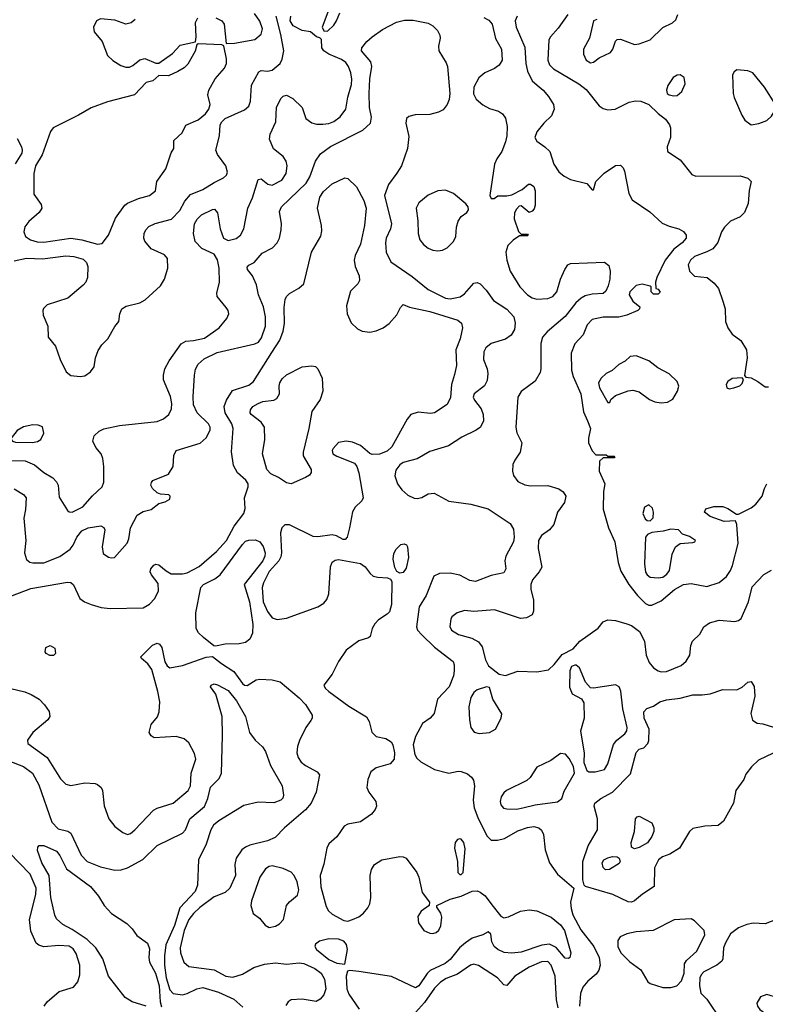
# Model space of a CAD drawing. Extents: x 1173029 to 1307123, y 522559 to 678521.
# Tile 221 of 256: x 1212921 to 1217655, y 601997 to 608253. Entities that reach past the tile are written whole.
import ezdxf

# ---------------------------------------------------------------- set-up
doc = ezdxf.new("R2010")
doc.units = 0

msp = doc.modelspace()

# ---------------------------------------------------------------- linework, layer by layer
at = {"layer": '0CON10XD'}
for points in [[(1212885, 606720), (1212965, 606738.8), (1213065, 606734.2), (1213215, 606752.2), (1213265, 606749.3), (1213325, 606732.1), (1213345, 606710), (1213354.8, 606684.8), (1213351.9, 606615), (1213340.7, 606585), (1213325, 606565.4), (1213227, 606483), (1213095, 606442), (1213071.9, 606418.1), (1213067.5, 606405), (1213070.8, 606375), (1213098.8, 606305), (1213102, 606235), (1213148, 606178), (1213177.9, 606095), (1213215.3, 606015.3), (1213245, 605993.3), (1213305, 605985.6), (1213335, 605990.6), (1213370, 606015), (1213393.2, 606046.8), (1213401.4, 606105), (1213418.7, 606151.3), (1213442.6, 606187.4), (1213480, 606225), (1213525, 606303.3), (1213550, 606335), (1213556.2, 606385), (1213568.8, 606415), (1213597.9, 606432.1), (1213685, 606454.4), (1213717.6, 606472.4), (1213815, 606562.5), (1213841.2, 606605), (1213862.2, 606675), (1213860, 606735), (1213839.7, 606759.7), (1213755, 606797.1), (1213715.7, 606845), (1213708.6, 606865), (1213710.6, 606895), (1213721.1, 606918.9), (1213741.2, 606938.8), (1213781.9, 606958.1), (1213885, 606985.5), (1213938.5, 607041.5), (1213970.6, 607099.4), (1214005, 607141.9), (1214085, 607174.1), (1214155, 607218.8), (1214215, 607248), (1214233.8, 607265), (1214240, 607285), (1214230.6, 607325), (1214177.1, 607397.1), (1214165.5, 607425), (1214189.5, 607515), (1214193.5, 607585), (1214204.4, 607605), (1214225.7, 607625), (1214348.9, 607681.1), (1214376.8, 607703.2), (1214385.7, 607735), (1214393.7, 607836.3), (1214438.8, 607921.2), (1214455, 607930), (1214495.6, 607925.6), (1214525, 607931.8), (1214575, 607975.7), (1214588.5, 608001.5), (1214598.7, 608055), (1214579.9, 608159.9), (1214549.4, 608275)], [(1213171.4, 605218.6), (1213225, 605135.6), (1213236, 605126), (1213255, 605123.8), (1213322.4, 605157.6), (1213382.4, 605227.6), (1213445.6, 605285), (1213455.4, 605315), (1213455.4, 605415), (1213448.5, 605465), (1213437.8, 605495), (1213405, 605534.3), (1213385.4, 605575), (1213395, 605608.6), (1213425, 605638.5), (1213455, 605652.5), (1213555, 605674.5), (1213795, 605700), (1213833.5, 605716.5), (1213868.1, 605745), (1213885, 605780), (1213887.1, 605815), (1213878.8, 605858.8), (1213833.3, 605965), (1213833.3, 605995), (1213843.1, 606035), (1213869.4, 606085), (1213945.4, 606194.6), (1213975, 606210), (1214025.4, 606214.6), (1214095, 606230.4), (1214188.1, 606295), (1214235.8, 606355), (1214248.6, 606385), (1214245.8, 606405), (1214232.9, 606425), (1214174.3, 606495), (1214173.1, 606515), (1214189.6, 606585), (1214186.8, 606675), (1214177.1, 606727.1), (1214155, 606762.5), (1214078.6, 606798.6), (1214034.7, 606844.7), (1214023.8, 606895), (1214031.2, 606955), (1214047.3, 606985), (1214075, 607012.5), (1214145, 607047.1), (1214158.3, 607048.3), (1214178.1, 607025), (1214193.5, 606925), (1214214.3, 606865), (1214245, 606850.4), (1214295, 606862.7), (1214322.9, 606885), (1214344.4, 606925), (1214369.5, 607055), (1214399.1, 607120.9), (1214435, 607238.6), (1214455, 607242.9), (1214497.4, 607207.4), (1214525, 607202.1), (1214585, 607233.3), (1214613.3, 607275), (1214619.5, 607325), (1214613.1, 607355), (1214593.6, 607383.6), (1214531.7, 607431.7), (1214507.3, 607495), (1214511.3, 607525), (1214546.5, 607605), (1214552.1, 607697.9), (1214580.8, 607755), (1214595, 607768), (1214615, 607772.5), (1214655, 607751.9), (1214714.4, 607695), (1214738.6, 607625), (1214776.9, 607596.9), (1214805, 607588.8), (1214845, 607589.2), (1214885, 607594.1), (1214915, 607605.3), (1214955.2, 607634.8), (1214991.1, 607685), (1215005, 607760), (1215028.9, 607841.1), (1215030.9, 607875), (1215024.1, 607915), (1215009.3, 607955), (1214991.3, 607981.3), (1214965, 608000.4), (1214885, 608034.6), (1214852.9, 608055), (1214839.2, 608075), (1214837.5, 608127.5), (1214827.5, 608137.5), (1214805, 608143.3), (1214767.5, 608175), (1214715, 608184.4), (1214657.5, 608215), (1214638.2, 608245), (1214642.7, 608275)], [(1214166, 608264), (1214204.5, 608245), (1214219.1, 608225), (1214232.5, 608102.5), (1214285, 608103.1), (1214413.6, 608126.4), (1214455, 608161.2), (1214463.1, 608195), (1214445, 608244), (1214411.9, 608291.9)], [(1214883, 608317), (1214842.5, 608205), (1214851.7, 608181.7), (1214875, 608180), (1214915, 608217.5), (1214933.3, 608245), (1214953.9, 608296.1)], [(1216080.8, 608275), (1216066.5, 608245), (1216073.8, 608205), (1216128.1, 608078.1), (1216134.7, 607975), (1216146.2, 607926.2), (1216175, 607865.6), (1216206.6, 607836.6), (1216245.5, 607805), (1216278.9, 607765), (1216309.4, 607715), (1216314.4, 607685), (1216297.6, 607642.4), (1216248.8, 607595), (1216205, 607540), (1216192.5, 607505), (1216205, 607481.2), (1216255.8, 607445.8), (1216286.7, 607415), (1216311.9, 607335), (1216345, 607286.7), (1216379.1, 607259.1), (1216418, 607238), (1216522.5, 607212.5), (1216555, 607172.5), (1216565, 607172.5), (1216579.2, 607225), (1216631.9, 607278.1), (1216705, 607326.9), (1216735, 607329.2), (1216752.1, 607312.1), (1216761.3, 607291.3), (1216788.3, 607148.3), (1216808.9, 607108.9), (1216921.4, 607031.4), (1217000.8, 606960.8), (1217045, 606940.9), (1217106.2, 606925), (1217135, 606908.1)], [(1216400.9, 608285), (1216340.4, 608199.6), (1216290.5, 608145), (1216281.8, 608125), (1216273.6, 607995), (1216285.3, 607965.3), (1216310.1, 607940.1), (1216471.4, 607845), (1216518.9, 607808.9), (1216601.2, 607705), (1216625, 607688.1), (1216655, 607681.1), (1216702.5, 607685), (1216791.7, 607728.3), (1216831.8, 607738.2), (1216865, 607735.4), (1216916.7, 607715), (1216975, 607656.4), (1217021.2, 607621.2), (1217047.1, 607585), (1217052.9, 607565), (1217052.9, 607505), (1217032, 607445), (1217034, 607415), (1217115, 607362), (1217188.9, 607268.9), (1217215, 607258), (1217495, 607260), (1217545, 607246), (1217566, 607225), (1217552.3, 607167.7), (1217547.1, 607085), (1217523, 607027), (1217495, 607000.8), (1217435, 606974), (1217395.5, 606934.5), (1217377.1, 606905), (1217353.4, 606836.6), (1217321.9, 606798.1), (1217285, 606777.1), (1217205, 606747.8), (1217180.4, 606725), (1217164.6, 606695), (1217175, 606655.7), (1217205, 606624.5), (1217285.7, 606615.7), (1217330, 606580), (1217357.5, 606545), (1217385.6, 606465), (1217399.4, 606415), (1217402.9, 606335), (1217417.1, 606295), (1217445, 606256), (1217500, 606215), (1217536, 606155), (1217540, 606105), (1217522.5, 605992.5), (1217532.5, 605982.5), (1217565, 605976.7), (1217607.5, 605955), (1217655, 605920), (1217675, 605920)], [(1216545, 607980), (1216565, 607983.3), (1216600, 608010), (1216671.9, 608045), (1216686.9, 608065), (1216704.1, 608115.9), (1216715, 608127.5), (1216735, 608130), (1216824.5, 608094.5), (1216855, 608098.9), (1216925, 608125.6), (1217005, 608204), (1217065, 608234), (1217087.9, 608252.1), (1217099.2, 608285)], [(1212885, 605272.5), (1212946.3, 605236.3), (1212961.4, 605215), (1212958.8, 605141.2), (1212947.5, 605085), (1212960, 604945), (1212952.3, 604865), (1212965, 604824.2), (1212985, 604807.1), (1213005, 604802.2), (1213075, 604801.5), (1213175, 604843.1), (1213241.1, 604888.9), (1213260.6, 604915), (1213283.3, 604965), (1213315, 605005.6), (1213356.3, 605023.7), (1213436.4, 605036.4), (1213456.3, 605026.3), (1213461.2, 605011.2), (1213444.2, 604904.2), (1213450.5, 604860.5), (1213485, 604838.8), (1213505, 604833.3), (1213523.6, 604836.4), (1213603.4, 604926.6), (1213614.2, 604955), (1213624, 605025), (1213666.2, 605105), (1213705, 605128), (1213755, 605140), (1213805, 605180), (1213845, 605188.8), (1213875, 605207.5), (1213876.2, 605225), (1213867.5, 605235), (1213815, 605238.8), (1213795, 605246), (1213764.5, 605274.5), (1213754.2, 605295), (1213757, 605313), (1213766.7, 605325), (1213865.6, 605364.4), (1213896, 605415), (1213900, 605485), (1213913.8, 605515), (1214066.6, 605563.4), (1214104.7, 605595.3), (1214131.5, 605645), (1214130.9, 605665), (1214120, 605685), (1214048.2, 605755), (1214025.3, 605805), (1214022.4, 605857.6), (1214030.3, 605995), (1214038.1, 606031.9), (1214053.8, 606065), (1214091.8, 606098.2), (1214175, 606137.5), (1214415, 606193.8), (1214437.1, 606205), (1214457.4, 606232.6), (1214482.3, 606305), (1214481.6, 606365), (1214469.5, 606429.5), (1214437.5, 606505), (1214425, 606567.5), (1214398.8, 606625), (1214367.5, 606665), (1214365, 606680), (1214375, 606692.5), (1214409.5, 606710.5), (1214460.9, 606769.1), (1214526.9, 606803.1), (1214555.6, 606835), (1214570.5, 606865), (1214582, 606918), (1214582.7, 606955), (1214571.1, 607035), (1214583.1, 607065), (1214740.4, 607215), (1214763.8, 607255), (1214798.5, 607355), (1214830.2, 607399.8), (1214895, 607447.5), (1215098.8, 607551.2), (1215147.5, 607595), (1215155.7, 607634.3), (1215141.5, 607695), (1215141.1, 607785), (1215143.4, 607876.6), (1215157.5, 607955), (1215151.5, 607985), (1215090.9, 608055), (1215092.5, 608075), (1215125, 608114.4), (1215158.1, 608145), (1215225, 608190.8), (1215313.3, 608236.7), (1215365, 608251.1), (1215419.1, 608250.9), (1215515, 608230), (1215545, 608213.6), (1215574.6, 608185), (1215588.9, 608155), (1215591.1, 608135), (1215580.9, 608085), (1215582.2, 608055), (1215628.8, 607978.8), (1215637.1, 607955), (1215653.2, 607785), (1215647.9, 607745), (1215636, 607714), (1215609.4, 607680.6), (1215580, 607665), (1215525, 607651.5), (1215431.7, 607648.3), (1215392.7, 607637.3), (1215376.7, 607625), (1215372.9, 607595), (1215391.4, 607511.4), (1215382.7, 607435), (1215345.4, 607325), (1215315, 607278.1), (1215263.5, 607206.5), (1215236.4, 607135), (1215281.4, 606955), (1215276, 606925), (1215248.8, 606865), (1215243.8, 606835), (1215248.8, 606775), (1215278, 606715), (1215412.4, 606622.4), (1215515, 606539.1), (1215625, 606483.4), (1215655, 606480), (1215716.9, 606493.1), (1215745, 606511.1), (1215805, 606578), (1215825, 606584), (1215845, 606574.2), (1215882.9, 606535), (1215929.4, 606469.4), (1216015, 606414.5), (1216058.2, 606365), (1216066.9, 606325), (1216062.1, 606285), (1216041.6, 606248.4), (1216005.9, 606224.1), (1215914.7, 606195.3), (1215881.7, 606168.3), (1215867.4, 606142.6), (1215866.4, 606095), (1215888.6, 606035), (1215892.9, 606005), (1215889.1, 605960.9), (1215872.4, 605927.6), (1215807.5, 605875), (1215801.1, 605855), (1215809.2, 605835), (1215851.3, 605781.3), (1215864.3, 605745), (1215865.7, 605705), (1215846.7, 605665), (1215818.6, 605645), (1215728.8, 605601.2), (1215644, 605545), (1215525, 605509.5), (1215445, 605462.5), (1215355, 605439.6), (1215335, 605424.6), (1215308.8, 605391.2), (1215303.1, 605355), (1215319.1, 605305), (1215346.9, 605265), (1215385, 605232.9), (1215425, 605212.9), (1215445, 605210), (1215475, 605217.5), (1215515, 605241.4), (1215552.5, 605245), (1215645, 605194.4), (1215785, 605175.5), (1215895, 605144.4), (1216035, 605051.1), (1216057.5, 605015), (1216060.5, 604965), (1216055.5, 604935), (1216007.3, 604845), (1216002.5, 604815), (1216008.1, 604765), (1215995, 604738.6), (1215915, 604721.2), (1215815, 604682.7), (1215779.6, 604689.6), (1215715, 604722.7), (1215655, 604735.6), (1215585.8, 604734.2), (1215551.7, 604718.3), (1215501.9, 604595), (1215457, 604523), (1215440, 604395), (1215447.5, 604375), (1215474.4, 604345), (1215555.4, 604265.4), (1215673.3, 604175), (1215680, 604155), (1215680.8, 604115), (1215675.5, 604084.5), (1215648.6, 604015), (1215573.1, 603935), (1215552, 603845), (1215528, 603815), (1215479.4, 603780.6), (1215435, 603698.6), (1215419.2, 603645), (1215429.1, 603585), (1215441.7, 603561.7), (1215467.1, 603537.1), (1215555, 603489.2), (1215645, 603465.6), (1215705, 603477.5), (1215725, 603475.8), (1215765, 603460.8), (1215790.6, 603440.6), (1215802.1, 603422.1), (1215809.5, 603385), (1215801.1, 603295), (1215806, 603246), (1215829.1, 603185), (1215888, 603068), (1215915, 603039.2), (1215955, 603039.4), (1216000.2, 603049.8), (1216085, 603099.6), (1216145, 603121.3), (1216185, 603126.7), (1216217.3, 603117.3), (1216234, 603104), (1216247, 603077), (1216258.3, 602978.3), (1216285.5, 602895), (1216336.7, 602825), (1216440, 602735), (1216419.2, 602645), (1216421.6, 602605), (1216432.3, 602565), (1216485, 602470), (1216567.3, 602365), (1216600, 602295), (1216606.2, 602245), (1216597.5, 602215), (1216581.4, 602188.6), (1216529.2, 602145), (1216497.1, 602105), (1216482.9, 602065), (1216475.7, 601985)], [(1213655, 608253.3), (1213627.9, 608232.1), (1213595, 608224.4), (1213525, 608250.6), (1213435, 608257.9), (1213409.2, 608245), (1213390.6, 608205), (1213394.2, 608175), (1213444.6, 608114.6), (1213478.8, 608025), (1213512.8, 607992.8), (1213562.7, 607962.7), (1213595, 607950.8), (1213617.9, 607952.1), (1213638.6, 607961.4), (1213685, 607998.9), (1213715, 608007.5), (1213785, 607977.1), (1213805, 607977.5), (1213891.5, 608038.5), (1213939.3, 608090.7), (1214036.7, 608113.3), (1214041.4, 608145), (1214036.9, 608235), (1214052.2, 608265)], [(1215867.3, 608267.3), (1215900.5, 608250.5), (1215920, 608225), (1215943.1, 608133.1), (1215980.6, 608065), (1215984.4, 607995), (1215966, 607964), (1215935, 607942.5), (1215874.7, 607915.3), (1215836.9, 607883.1), (1215804.7, 607825.3), (1215802.6, 607782.6), (1215818.9, 607748.9), (1215861.2, 607711.2), (1215905, 607687.8), (1215961.1, 607671.1), (1215986, 607655), (1216006.6, 607626.6), (1216015.4, 607575), (1216013.6, 607515), (1216005, 607476.7), (1215981.4, 607415), (1215950.8, 607369.2), (1215936.4, 607335), (1215906.7, 607135), (1215915, 607117.5), (1215933, 607117), (1215957, 607133), (1216015, 607133.8), (1216045, 607141.2), (1216112.5, 607175), (1216152.3, 607207.7), (1216165, 607208.8), (1216185, 607192.5), (1216193.8, 607165), (1216193.8, 607075), (1216187.7, 607052.3), (1216175, 607036.7), (1216155, 607027.5), (1216105, 607070), (1216091.7, 607068.3), (1216075, 607050), (1216063.8, 607025), (1216061.7, 606988.3), (1216088.3, 606908.3), (1216105, 606890), (1216145, 606890), (1216150, 606885), (1216145, 606880), (1216095, 606880), (1216055, 606851.2), (1216021.3, 606818.7), (1216007.1, 606775), (1216013.5, 606725), (1216036.2, 606655), (1216096.9, 606555), (1216145, 606504.5), (1216176, 606486), (1216205, 606478.2), (1216275, 606482.2), (1216306.3, 606493.7), (1216332, 606525), (1216355.8, 606605), (1216382, 606665), (1216401.2, 606695), (1216417.5, 606705), (1216635, 606711.5), (1216661.7, 606691.7), (1216670.4, 606655), (1216667.5, 606605), (1216658.6, 606561.4), (1216642.7, 606527.3), (1216625, 606513.5), (1216555, 606508.5), (1216511.7, 606498.3), (1216485.5, 606484.5), (1216452, 606455), (1216385, 606368.1), (1216270, 606270), (1216241.5, 606235), (1216230.5, 606195), (1216230.5, 606035), (1216225, 606011.2), (1216193.7, 605956.3), (1216105, 605890.6), (1216084.6, 605855), (1216070.3, 605665), (1216077.7, 605627.7), (1216108.8, 605565), (1216098, 605505), (1216064.6, 605455.4), (1216053, 605427), (1216049.1, 605385), (1216056.9, 605356.9), (1216085, 605319.2), (1216128.3, 605298.3), (1216165, 605291.8), (1216275, 605293.8), (1216345, 605273.1), (1216372.7, 605252.7), (1216388, 605225), (1216381.1, 605185), (1216335, 605124.3), (1216312.5, 605045), (1216285, 605012.1), (1216234.8, 604975.2), (1216215.3, 604944.7), (1216214, 604894), (1216236, 604775), (1216220, 604745), (1216176.5, 604693.5), (1216166.1, 604665), (1216166.8, 604635), (1216182.9, 604565), (1216184.3, 604495.7), (1216175, 604471.2), (1216138.3, 604451.7), (1216101.7, 604448.3), (1215935, 604504), (1215805, 604492.5), (1215745, 604498.9), (1215698, 604485), (1215665, 604458), (1215658.6, 604445), (1215653, 604397), (1215662.2, 604375), (1215707.1, 604347.1), (1215792.7, 604322.7), (1215835, 604300.5), (1215857.4, 604267.4), (1215879.6, 604185), (1215898.7, 604148.7), (1215965, 604093.8), (1216005, 604086), (1216085, 604114.5), (1216205, 604108.6), (1216278.3, 604121.7), (1216315, 604156), (1216365, 604220), (1216435, 604256.2), (1216477.1, 604305), (1216595, 604386.2), (1216625, 604426.2), (1216655, 604440), (1216705, 604435.8), (1216775.5, 604415.5), (1216805, 604402.9), (1216856.2, 604366.2), (1216887.5, 604305), (1216898.8, 604215), (1216918, 604168), (1216945.2, 604135.2), (1216975, 604116.1), (1216995, 604108.7), (1217028.5, 604111.5), (1217120.4, 604149.6), (1217153.6, 604176.4), (1217175.5, 604215), (1217182.6, 604277.4), (1217192.9, 604305), (1217240.3, 604349.7), (1217265.5, 604394.5), (1217300.7, 604420.7), (1217362, 604438), (1217461.1, 604428.9), (1217484.6, 604435.4), (1217501.2, 604448.8), (1217549.5, 604555), (1217571.4, 604648.6), (1217645, 604727.1), (1217694.1, 604755.9)], [(1216585, 608253.8), (1216565, 608246.2), (1216538.9, 608135), (1216501.9, 608065), (1216501.9, 608035), (1216518, 607995), (1216545, 607980)], [(1213415, 606826.5), (1213445, 606831.9), (1213485, 606884.3), (1213528.9, 606991.1), (1213588.6, 607075), (1213605, 607087.8), (1213675, 607116.7), (1213744.3, 607135.7), (1213783.3, 607165), (1213792.9, 607225), (1213849.5, 607305), (1213882.7, 607407.3), (1213900, 607435), (1213900, 607485), (1213953.3, 607535), (1213976.1, 607583.9), (1214055, 607617.5), (1214100.4, 607655), (1214122.2, 607685), (1214129.7, 607715), (1214116.7, 607775), (1214122.5, 607805), (1214163.2, 607876.8), (1214220.5, 607945), (1214234.5, 607975), (1214234.5, 608004.5), (1214217.5, 608087.5), (1214205, 608092.5), (1214055, 608100), (1214046.4, 608093.6), (1214035.9, 608054.1), (1213989.4, 607970.6), (1213965, 607946.5), (1213925, 607923.5), (1213865, 607896), (1213805, 607897.5), (1213766.1, 607863.9), (1213725, 607853.3), (1213650, 607775), (1213478.5, 607731.5), (1213375, 607693.3), (1213295, 607646), (1213133.1, 607565), (1213117, 607543), (1213063.8, 607395), (1213022.5, 607325), (1213010.4, 607275), (1213011.8, 607145), (1213058, 607078), (1213061.5, 607055), (1213045, 607028.1), (1212978.8, 606971.2), (1212953, 606937), (1212948.1, 606905), (1212957.5, 606875), (1212990.8, 606855), (1213031.3, 606841.3), (1213075, 606838.6), (1213245, 606864.7), (1213316.2, 606855), (1213415, 606826.5)], [(1217075, 607768.5), (1217095, 607772.2), (1217125, 607796), (1217145.5, 607845), (1217140, 607885), (1217115, 607903.1), (1217095, 607900.6), (1217070.6, 607885), (1217037.1, 607835), (1217027.5, 607805), (1217032, 607785), (1217045.5, 607775.5), (1217075, 607768.5)], [(1217565, 607585.6), (1217615, 607593.5), (1217665, 607613.5), (1217695, 607640.6), (1217721.8, 607685), (1217719.1, 607715), (1217651.2, 607825), (1217575.6, 607915), (1217545, 607927.8), (1217475, 607933.8), (1217457.3, 607922.7), (1217447.7, 607902.3), (1217451.5, 607785), (1217458, 607758), (1217505.4, 607645.4), (1217525.4, 607615.4), (1217565, 607585.6)], [(1212905, 607497.3), (1212932.4, 607445), (1212937.6, 607425), (1212934.7, 607405), (1212891.8, 607338.2)], [(1212831.7, 604578.3), (1212991.9, 604638.1), (1213225, 604678.5), (1213245, 604676.4), (1213263.3, 604663.3), (1213302.9, 604575), (1213332, 604555), (1213375, 604537.3), (1213438.1, 604518.1), (1213495, 604512.5), (1213705, 604516.5), (1213745, 604540), (1213780, 604575), (1213802.2, 604625), (1213801.2, 604671.2), (1213758.5, 604725), (1213750.5, 604745), (1213754.5, 604765), (1213773.1, 604786.9), (1213785, 604793.1), (1213805, 604790), (1213850.8, 604750.8), (1213883.1, 604733.1), (1213955, 604731.3), (1213985, 604738.2), (1214061.3, 604778.7), (1214171.5, 604875), (1214233.3, 604945), (1214282, 605035), (1214344.6, 605115.4), (1214351.7, 605148.3), (1214348.1, 605215), (1214372.2, 605285), (1214372.2, 605305), (1214357.6, 605327.6), (1214304.7, 605374.7), (1214279.5, 605419.5), (1214266.6, 605506.6), (1214277.5, 605655), (1214267.5, 605685), (1214226.2, 605755), (1214218.5, 605795), (1214233.6, 605836.4), (1214273.1, 605896.9), (1214375, 605931.8), (1214405.6, 605955), (1214522, 606138), (1214572.2, 606217.8), (1214594.5, 606275), (1214602.4, 606322.4), (1214601.1, 606425), (1214607.1, 606475), (1214615.7, 606495), (1214635, 606514.3), (1214693.1, 606546.9), (1214725.7, 606575), (1214772.9, 606775), (1214832.4, 606877.6), (1214839.1, 606910.9), (1214836.7, 606945), (1214811.1, 607055), (1214826.5, 607125), (1214849.2, 607160.8), (1214905, 607210.5), (1214985, 607248.8), (1215005, 607243.3), (1215060.5, 607190.5), (1215105.9, 607105), (1215120, 607055), (1215110.2, 606945), (1215085, 606826), (1215051.2, 606755), (1215043.8, 606725), (1215051.2, 606685), (1215076, 606625), (1215078, 606595), (1215068, 606575), (1215021.7, 606528.3), (1214996.8, 606435), (1215000, 606385), (1215026.8, 606326.8), (1215065, 606288.8), (1215095, 606273.8), (1215145, 606267.9), (1215185, 606275.5), (1215228, 606295), (1215266.9, 606323.1), (1215315, 606378.8), (1215338.8, 606425), (1215355, 606443.3), (1215395.8, 606425.8), (1215525, 606398), (1215704, 606344), (1215725.5, 606325), (1215733.2, 606295), (1215717.3, 606225), (1215689.3, 606155), (1215693.8, 606055), (1215682.1, 605997.9), (1215661.8, 605935), (1215656.9, 605853.1), (1215635, 605807.1), (1215555, 605754.4), (1215528.7, 605751.3), (1215450.7, 605759.3), (1215405.5, 605744.5), (1215381.4, 605715), (1215285, 605539.2), (1215255, 605511.1), (1215205, 605492.2), (1215159.7, 605489.7), (1215145, 605496), (1215085, 605548.6), (1215035, 605568.1), (1214995, 605575.6), (1214945, 605567.5), (1214911.3, 605528.7), (1214904.3, 605515), (1214910, 605495), (1214935, 605478.8), (1215046, 605436), (1215062.2, 605415), (1215074.6, 605374.6), (1215102.5, 605215), (1215092.5, 605195), (1215051.4, 605155), (1215033.8, 605126.2), (1215016.2, 605025), (1215000.8, 604965), (1214988.6, 604951.4), (1214975, 604950), (1214933.3, 604973.3), (1214905, 604980), (1214815, 604968.2), (1214785, 604970.4), (1214635, 605044.4), (1214605, 605044.2), (1214584.5, 605025.5), (1214577.2, 604992.8), (1214583.7, 604865), (1214580.1, 604839.9), (1214567.5, 604815), (1214505, 604746.8), (1214468.9, 604675), (1214460.8, 604645), (1214466.3, 604555), (1214495, 604492.2), (1214525, 604452.5), (1214555, 604442.5), (1214615, 604450), (1214815, 604522.8), (1214852.5, 604545), (1214871.3, 604568.7), (1214884.6, 604605), (1214893.6, 604776.4), (1214905, 604806.7)], [(1215575, 606784.4), (1215605, 606789.5), (1215635, 606803.8), (1215675, 606843.5), (1215689.6, 606875), (1215694, 606935), (1215705, 606972.5), (1215725, 607002.5), (1215761.2, 607028.8), (1215771.2, 607045), (1215768.8, 607065), (1215753.1, 607083.1), (1215675, 607148.2), (1215625, 607169.1), (1215575.3, 607164.7), (1215515, 607138.1), (1215455, 607088.6), (1215437.5, 607055), (1215448.2, 606975), (1215450.4, 606895), (1215462.3, 606855), (1215485.2, 606825.2), (1215515, 606801.2), (1215545, 606788.2), (1215575, 606784.4)], [(1217135, 606908.1), (1217153.1, 606885), (1217153.5, 606865), (1217127.3, 606835), (1217074.4, 606795), (1217018.5, 606725), (1216966.7, 606615), (1216957.5, 606585), (1216960, 606545), (1216975, 606540), (1216988.3, 606521.7), (1216975, 606510), (1216945, 606510), (1216930, 606525), (1216930, 606555), (1216925, 606560), (1216873.6, 606573.6), (1216835, 606563.8), (1216796, 606525), (1216790, 606505), (1216814, 606465), (1216858.3, 606428.3), (1216856.7, 606415), (1216846.7, 606405), (1216776.7, 606375), (1216725, 606362.5), (1216625, 606362.3), (1216555, 606348.8), (1216523.8, 606315), (1216499.8, 606250.2), (1216445.5, 606194.5), (1216422.2, 606135), (1216425.5, 606025.5), (1216435.7, 605985), (1216484.7, 605875), (1216501.7, 605761.7), (1216525.4, 605705), (1216544.5, 605655), (1216532.1, 605595), (1216533.1, 605565), (1216555, 605513.8), (1216578.3, 605488.3), (1216645, 605487.5), (1216655, 605480), (1216695, 605480), (1216700, 605475), (1216695, 605470), (1216625, 605470), (1216602.5, 605447.5), (1216600, 605385), (1216636, 605305), (1216628.1, 605255), (1216625, 605142.5), (1216659.5, 605025), (1216700, 604935), (1216720.6, 604805), (1216738.1, 604748.1), (1216789.6, 604665), (1216844.4, 604594.4), (1216895, 604544.6), (1216915, 604533.9), (1216935, 604533.2), (1216995, 604561.2), (1217077.8, 604632.2), (1217135, 604663.5), (1217185, 604670.5), (1217285, 604651.4), (1217362.1, 604677.9), (1217408.5, 604715), (1217435, 604752.5), (1217447.9, 604785), (1217482.9, 604925), (1217474.2, 605045), (1217465, 605070), (1217395, 605064.6), (1217305, 605096.5), (1217270, 605125), (1217278, 605145), (1217329.3, 605160.7), (1217385, 605159.1), (1217418.3, 605148.3), (1217472.3, 605112.3), (1217485, 605112), (1217565, 605152.1), (1217594.2, 605175.8), (1217635.7, 605225), (1217649.2, 605275), (1217665, 605303.3)], [(1216995, 605819.4), (1217035, 605822.9), (1217068.1, 605841.9), (1217096.8, 605893.2), (1217107.1, 605925), (1217095.6, 605955), (1217045, 606003.1), (1216971.9, 606041.9), (1216915.4, 606085.4), (1216835, 606118), (1216797.3, 606112.7), (1216765.6, 606084.4), (1216725, 606062), (1216683.8, 606025), (1216645, 606004.4), (1216612.2, 605975), (1216596.5, 605945), (1216602.5, 605915), (1216655, 605820), (1216668.3, 605821.7), (1216675, 605840), (1216704.4, 605865.6), (1216784.5, 605895.5), (1216815, 605900), (1216855, 605889.4), (1216920.3, 605840.3), (1216954.5, 605824.5), (1216995, 605819.4)], [(1214645, 605304.3), (1214615, 605309.4), (1214564.7, 605344.7), (1214515, 605368.5), (1214490.4, 605395), (1214462.5, 605495), (1214478.2, 605585), (1214474.5, 605665), (1214455.3, 605695.3), (1214390, 605745), (1214384.4, 605755), (1214385.6, 605775), (1214401.9, 605795), (1214435, 605815.5), (1214465, 605826.5), (1214534.5, 605835.5), (1214554.5, 605845.5), (1214570.6, 605875), (1214568.2, 605925), (1214572.9, 605945), (1214588, 605972), (1214615, 605997.1), (1214715, 606046.5), (1214775, 606054.3), (1214800.3, 606050.3), (1214815, 606033.8), (1214840.8, 605975), (1214846.9, 605893.1), (1214829.2, 605840.8), (1214775.5, 605764.5), (1214757.8, 605655), (1214720.6, 605505), (1214721.7, 605481.7), (1214770.8, 605395), (1214772, 605375), (1214760.3, 605359.7), (1214735.7, 605344.3), (1214645, 605304.3)], [(1217425, 605907.5), (1217455, 605913.3), (1217493.6, 605926.4), (1217509.3, 605940.7), (1217517.5, 605967.5), (1217507.5, 605977.5), (1217445, 605973.3), (1217417.5, 605955), (1217407.5, 605935), (1217410, 605915), (1217425, 605907.5)], [(1213003.2, 605566.8), (1213035, 605572.9), (1213056.2, 605585), (1213073.6, 605626.4), (1213065.8, 605665.8), (1213037.7, 605677.7), (1213005, 605678), (1212945, 605665.8), (1212905, 605643.3), (1212866, 605595), (1212866, 605585), (1212875, 605576), (1212895, 605569.5), (1213003.2, 605566.8)], [(1212755, 605455.4), (1212955, 605450), (1213015.5, 605425), (1213075, 605376.5), (1213131.2, 605341.2), (1213155, 605317.5), (1213165.5, 605295), (1213171.4, 605218.6)], [(1216925, 605068.8), (1216942.3, 605087.7), (1216945.7, 605125), (1216939.7, 605149.7), (1216915, 605171.2), (1216888.8, 605155), (1216876.7, 605115), (1216891.7, 605081.7), (1216905, 605071.2), (1216925, 605068.8)], [(1216975, 604706.6), (1217005, 604711.9), (1217030.3, 604729.7), (1217046.4, 604753.6), (1217063.3, 604856.7), (1217085, 604904), (1217115, 604924.2), (1217195, 604931.2), (1217207.5, 604935), (1217212.5, 604945), (1217175, 604968.8), (1217130, 604985), (1217105, 605012.5), (1217055, 605016.7), (1217007.7, 605002.3), (1216935, 604994.2), (1216907, 604983), (1216895.6, 604964.4), (1216887.5, 604795), (1216895, 604742.5), (1216905.5, 604725), (1216925, 604710.4), (1216975, 604706.6)], [(1214165, 604273.3), (1214153.9, 604273.9), (1214088, 604328), (1214057.2, 604357.2), (1214041.4, 604385), (1214038.6, 604485), (1214070.6, 604645), (1214088.6, 604665), (1214159.4, 604700.6), (1214195, 604726.5), (1214335, 604918.5), (1214355, 604939.1), (1214375, 604947.1), (1214417.6, 604947.6), (1214445, 604936.5), (1214466.5, 604905), (1214480.5, 604865), (1214478.3, 604845), (1214464.2, 604815), (1214345.4, 604665), (1214379.6, 604555), (1214401.2, 604411.2), (1214399, 604355), (1214382.4, 604317.6), (1214354.2, 604295.8), (1214315, 604286.7), (1214226.1, 604286.1), (1214165, 604273.3)], [(1215335, 604737.1), (1215315, 604746.2), (1215302, 604772), (1215291.5, 604825), (1215297.6, 604862.4), (1215310.8, 604889.2), (1215341.9, 604918.1), (1215363, 604923), (1215376.1, 604916.1), (1215383.1, 604903.1), (1215390, 604835), (1215375, 604767.5), (1215355, 604741.1), (1215335, 604737.1)], [(1214905, 604806.7), (1214925, 604820), (1214945, 604822.5), (1215085, 604797.2), (1215115, 604777.3), (1215145.5, 604735), (1215165, 604718.2), (1215195, 604710), (1215256.8, 604706.8), (1215275, 604698.8), (1215283.1, 604683.1), (1215281.8, 604538.2), (1215269, 604491), (1215254.4, 604475), (1215199.6, 604440.4), (1215176.5, 604415), (1215158.9, 604385), (1215146, 604335), (1215136.7, 604325), (1215075, 604307.1), (1214993, 604247), (1214944.6, 604175.4), (1214905.5, 604095), (1214853.1, 604025), (1214860, 604005), (1214884.4, 603985), (1215011.4, 603891.4), (1215122.9, 603822.9), (1215140, 603795), (1215157.1, 603727.1), (1215185, 603697.8), (1215245, 603686.5), (1215279.4, 603665), (1215290, 603645), (1215300.8, 603595), (1215298.8, 603555), (1215274.1, 603525.9), (1215185, 603500.4), (1215151.2, 603475), (1215130.8, 603425), (1215124.6, 603375), (1215138.2, 603345), (1215183.3, 603285), (1215185.6, 603255.6), (1215177.5, 603235), (1215154.2, 603205), (1215085, 603156.5), (1215005, 603140.6), (1214980.5, 603129.5), (1214935, 603060.8), (1214885, 603017.1), (1214871.1, 602988.9), (1214853, 602887), (1214830, 602815), (1214833.4, 602743.4), (1214867.6, 602617.6), (1214881.8, 602591.8), (1214905, 602570.5), (1214979.1, 602529.1), (1215005, 602525.8), (1215035, 602536.9), (1215075, 602553.1), (1215103.4, 602576.6), (1215130.8, 602609.2), (1215143.5, 602635), (1215150, 602675), (1215147.1, 602815), (1215155.7, 602854.3), (1215173.8, 602885), (1215221.2, 602915), (1215335, 602935.3), (1215355, 602934.6), (1215375, 602924.6), (1215442.9, 602835), (1215455.4, 602805), (1215477, 602707), (1215522.5, 602645), (1215520, 602625), (1215470.3, 602589.7), (1215449.2, 602555), (1215452.5, 602515), (1215486.7, 602465), (1215525, 602449.2), (1215545, 602447.5), (1215565, 602454.2), (1215581.7, 602468.3), (1215596, 602495), (1215600.5, 602550.5), (1215595.8, 602575.8), (1215570, 602615), (1215570, 602625), (1215654.6, 602665.4), (1215725, 602683.3), (1215795, 602715.4), (1215825, 602717.5), (1215845, 602710.4), (1215876.2, 602686.2), (1215919.3, 602629.3), (1215975, 602556.7), (1215995, 602546.2), (1216025, 602552.5), (1216101.7, 602588.3), (1216155, 602598), (1216205, 602590.6), (1216295, 602550), (1216355, 602501.5), (1216380.5, 602465), (1216420, 602325), (1216413.3, 602295), (1216405, 602288.8), (1216385, 602291.2), (1216328.2, 602358.2), (1216285, 602378.4), (1216236.7, 602373.3), (1216105, 602328.2), (1216045, 602321.1), (1215996.7, 602326.7), (1215958, 602345), (1215934.2, 602365), (1215918.8, 602395), (1215911.7, 602441.7), (1215895, 602457.5), (1215860.8, 602439.2), (1215795, 602416.9), (1215752.1, 602387.9), (1215713.3, 602356.7), (1215655, 602281.5), (1215623.2, 602256.8), (1215528.1, 602211.9), (1215508, 602192), (1215455.2, 602114.8), (1215435, 602101.8), (1215282.9, 602172.9), (1215075, 602206.1), (1215018, 602212), (1215002.5, 602207.5), (1214993.7, 602176.3), (1214997.3, 602095), (1215011.3, 602061.3), (1215076.5, 601966.5)], [(1212821.2, 604015), (1212952.8, 603982.8), (1212995, 603965.8), (1213044.5, 603935), (1213079.6, 603899.6), (1213107.9, 603857.9), (1213113.5, 603825), (1213099.5, 603805), (1213004.3, 603725), (1212971.4, 603675), (1212973.1, 603655), (1213095.7, 603565.7), (1213179.8, 603429.8), (1213215, 603395.6), (1213245, 603386.4), (1213335, 603403.8), (1213399.4, 603399.4), (1213415, 603394.3), (1213437.5, 603375), (1213446.7, 603355), (1213457.4, 603257.4), (1213486.2, 603175), (1213525, 603127.5), (1213575, 603088.5), (1213605, 603076.5), (1213625, 603083.3), (1213653.1, 603105), (1213770.4, 603229.6), (1213795, 603243.2), (1213895, 603275.4), (1213990.9, 603355), (1214006.2, 603385), (1214009.6, 603465), (1214038.5, 603555), (1214031.1, 603591.1), (1213995, 603658.8), (1213965, 603682.9), (1213915, 603697.8), (1213775, 603691.2), (1213755, 603702.5), (1213744.2, 603724.2), (1213755.8, 603774.2), (1213795.5, 603824.5), (1213806.9, 603855), (1213811.7, 603918.3), (1213797.8, 603985), (1213760, 604125), (1213735, 604160.8), (1213693.8, 604195), (1213691.2, 604205), (1213765, 604279.2), (1213795, 604290.8), (1213808.8, 604285), (1213824.2, 604265), (1213843.4, 604173.4), (1213856.9, 604146.9), (1213875, 604134.2), (1213955, 604148.8), (1214105, 604202.9), (1214145, 604208), (1214202.4, 604162.4), (1214281.7, 604111.7), (1214334.8, 604034.8), (1214348.8, 604025), (1214365, 604023.5), (1214422.3, 604057.7), (1214445, 604063.4), (1214525, 604058.9), (1214575.3, 604045.3), (1214695, 603943.6), (1214735, 603901.5), (1214777.3, 603835), (1214777.3, 603815), (1214769.2, 603800.8), (1214737.1, 603755), (1214696.9, 603673.1), (1214684.5, 603635), (1214681.8, 603595), (1214688.5, 603565), (1214708.9, 603535), (1214735, 603513.9), (1214810, 603475), (1214824.5, 603455), (1214803.2, 603345), (1214770.9, 603275), (1214736.6, 603233.4), (1214602.1, 603117.9), (1214543, 603057), (1214495, 603035.5), (1214382.5, 603007.5), (1214353.9, 602996.1), (1214331.5, 602978.5), (1214295.5, 602925), (1214287.9, 602885), (1214291.2, 602815), (1214255, 602734.3), (1214225, 602708.5), (1214155, 602680.4), (1214065, 602612.9), (1214024.9, 602575.1), (1213995.8, 602535), (1213965.4, 602465.4), (1213940, 602355), (1213941.8, 602325), (1213962.9, 602265), (1213995, 602237.1), (1214155, 602217.1), (1214230.8, 602175), (1214275, 602168.9), (1214335, 602188.2), (1214408.7, 602231.3), (1214475, 602252.7), (1214545, 602260.9), (1214615, 602251.8), (1214695, 602261.3), (1214725, 602255.9), (1214795, 602225.2), (1214835.4, 602195.4), (1214856.6, 602156.6), (1214864.6, 602095), (1214853, 602057), (1214829.7, 602030.3), (1214804.5, 602015.5), (1214715, 602030.3), (1214645, 602025.4), (1214625, 602012.9), (1214610.2, 601989.8)], [(1213113, 604213), (1213090, 604225), (1213083, 604237), (1213087.5, 604265), (1213115, 604276), (1213145, 604260), (1213148, 604225), (1213135, 604213.8), (1213113, 604213)], [(1216535, 603473.8), (1216575, 603474.2), (1216635, 603488), (1216655.3, 603524.7), (1216692.2, 603647.8), (1216713.3, 603675), (1216763.1, 603715), (1216776.5, 603735), (1216778.5, 603755), (1216750.3, 603875), (1216737.3, 603987.3), (1216727.5, 604015), (1216705, 604026.9), (1216565, 604005.8), (1216545, 604008.8), (1216513.3, 604043.3), (1216475, 604136), (1216455, 604152), (1216445, 604152), (1216425.8, 604144.2), (1216413.2, 604116.8), (1216411.5, 604011.5), (1216430, 603970), (1216487.3, 603937.3), (1216503, 603913), (1216505.4, 603815), (1216482.2, 603732.2), (1216505.7, 603595.7), (1216504.1, 603534.1), (1216523, 603483), (1216535, 603473.8)], [(1212785, 603570), (1212945, 603507.3), (1213003.3, 603465), (1213042.1, 603392.1), (1213125.2, 603155.2), (1213165, 603112.5), (1213226.5, 603096.5), (1213246, 603085), (1213311.9, 602945), (1213349.2, 602905), (1213435, 602870.4), (1213525, 602849.4), (1213565, 602852.2), (1213605, 602863.5), (1213702.9, 602917.1), (1213795, 603005.5), (1213954.6, 603085.4), (1213973.4, 603106.6), (1214001.4, 603175), (1214095.3, 603254.7), (1214115.8, 603304.2), (1214133.3, 603376.7), (1214187.9, 603432.1), (1214203.4, 603466.6), (1214209.5, 603705), (1214206, 603826), (1214167.3, 603967.3), (1214132.5, 604015), (1214136.2, 604025), (1214155, 604034.2), (1214177.9, 604027.9), (1214245, 603991.9), (1214297.3, 603925), (1214354.4, 603825), (1214380.6, 603725), (1214415.6, 603675), (1214462.2, 603632.2), (1214482.6, 603602.6), (1214514.3, 603514.3), (1214587.5, 603385), (1214597.1, 603325), (1214592.1, 603307.9), (1214578.8, 603295), (1214535, 603278.1), (1214435, 603281.5), (1214345, 603259.5), (1214185, 603163.1), (1214152.5, 603135), (1214133.8, 603106.2), (1214104.6, 603015), (1214055.8, 602914.2), (1214050.8, 602755), (1214036.2, 602713.8), (1213938.9, 602611.1), (1213905, 602498.5), (1213849.7, 602375), (1213840.3, 602305), (1213841.2, 602245), (1213852.2, 602165), (1213875, 602090), (1213895, 602066.8), (1213955, 602057.2), (1213985, 602065.3), (1214045, 602095.3), (1214085, 602103.1), (1214184.3, 602074.3), (1214280.3, 602030.3), (1214338.8, 601978.8)], [(1216805, 602646), (1216785, 602648), (1216686.7, 602695), (1216514, 602745), (1216504.3, 602755), (1216497.6, 602787.6), (1216496, 602905), (1216530, 603005), (1216589.2, 603105), (1216590.8, 603175), (1216567.8, 603255), (1216571.9, 603275), (1216610, 603305), (1216685.2, 603344.8), (1216798.8, 603461.2), (1216835, 603596.7), (1216855, 603617.5), (1216885, 603627.5), (1216910, 603655), (1216915.9, 603674.1), (1216917.5, 603745), (1216885.7, 603815), (1216883.8, 603855), (1216904.1, 603875.9), (1216945, 603892), (1216985, 603918.6), (1217027.6, 603932.4), (1217115, 603942.9), (1217195, 603964.3), (1217255, 603962.7), (1217305, 603969.6), (1217385, 603997.8), (1217475, 603995.6), (1217508.7, 604011.3), (1217545, 604044), (1217565, 604048.8), (1217585.5, 604015.5), (1217588.5, 603955), (1217564.4, 603845), (1217573.2, 603803.2), (1217602.7, 603782.7), (1217638.7, 603778.7), (1217707.2, 603757.2)], [(1215838.6, 603718.6), (1215905, 603724.2), (1215941.8, 603745), (1215977.8, 603815), (1215982.7, 603842.7), (1215925.8, 603935), (1215905, 604010), (1215885, 604013.3), (1215825, 603995.7), (1215805, 603978.6), (1215785, 603947.1), (1215773.4, 603886.6), (1215777.3, 603805), (1215785.6, 603755), (1215807.2, 603727.2), (1215838.6, 603718.6)], [(1216075, 603237.9), (1216115, 603244.6), (1216195, 603263.6), (1216335, 603284.2), (1216364, 603305), (1216378.7, 603351.3), (1216443.6, 603466.4), (1216437.7, 603507.7), (1216409.7, 603559.7), (1216387.3, 603587.3), (1216355, 603590), (1216294.2, 603545.8), (1216205, 603503.8), (1216161.3, 603438.7), (1216141.3, 603418.7), (1216011.2, 603355), (1215995, 603340.8), (1215978.5, 603315), (1215972.2, 603285), (1215976.9, 603265), (1215993.9, 603243.9), (1216015, 603238.1), (1216075, 603237.9)], [(1217705, 603592), (1217612.5, 603547.5), (1217566.7, 603505), (1217531.2, 603458.8), (1217520, 603425), (1217468.8, 603355), (1217453.8, 603275), (1217389.4, 603160.6), (1217355, 603133.8), (1217272.1, 603127.9), (1217195, 603113.1), (1217175, 603094), (1217111.5, 602988.5), (1217048.7, 602951.3), (1217002.9, 602935), (1216976.5, 602915), (1216952.2, 602865), (1216948.8, 602745), (1216875, 602697.1), (1216825, 602654), (1216805, 602646)], [(1216825, 602984.2), (1216806.7, 602995), (1216804.2, 603025), (1216824.4, 603095.6), (1216832, 603175), (1216841.2, 603188.8), (1216855, 603193.3), (1216935, 603150), (1216947.6, 603117.6), (1216947.8, 603095), (1216935, 603063.8), (1216907, 603023), (1216855, 602993.1), (1216825, 602984.2)], [(1215715, 602821.9), (1215725, 602822.2), (1215736.9, 602835), (1215748.9, 602985), (1215740.8, 603025), (1215725, 603046), (1215715, 603048.8), (1215700, 603045), (1215686, 603025), (1215681.7, 602988.3), (1215700, 602905), (1215703.1, 602835), (1215715, 602821.9)], [(1213075.5, 601985), (1213095, 602013.1), (1213170.9, 602079.1), (1213262, 602105), (1213289.6, 602140.4), (1213302.9, 602185), (1213303.8, 602245), (1213279.7, 602320.3), (1213260.1, 602350.1), (1213235, 602367.3), (1213169.5, 602370.5), (1213075, 602362.5), (1213042.2, 602372.2), (1213025.8, 602385), (1212991.4, 602461.4), (1212982.7, 602535), (1213023.4, 602695), (1213026.4, 602735), (1212988.2, 602825), (1212855, 602961.8)], [(1213723.8, 601985), (1213635, 602012.2), (1213590.4, 602040.4), (1213484.5, 602175), (1213449.6, 602285), (1213405.5, 602355), (1213348.8, 602408.8), (1213255, 602472.5), (1213195, 602503.5), (1213155, 602540), (1213144.1, 602564.1), (1213119.8, 602675), (1213107.8, 602815), (1213062.3, 602895), (1213034.4, 602975), (1213036, 602995), (1213044.2, 603005.8), (1213075, 603005.6), (1213155, 602969.6), (1213175, 602943.5), (1213218.3, 602858.3), (1213371.5, 602745), (1213421.5, 602685), (1213458.5, 602625), (1213504.7, 602574.7), (1213600.9, 602510.9), (1213635, 602477.1), (1213665, 602434.2), (1213732, 602385), (1213745, 602350), (1213741.5, 602295), (1213746.2, 602265), (1213783.3, 602195), (1213806.5, 602115), (1213812, 602012), (1213820.9, 601980.9)], [(1216641.2, 602851.2), (1216625, 602866.7), (1216620, 602895), (1216630.8, 602915), (1216655, 602928.6), (1216685, 602935.7), (1216715, 602933.8), (1216727.5, 602925), (1216733.8, 602905), (1216727.9, 602892.1), (1216665, 602854.2), (1216641.2, 602851.2)], [(1214506.1, 602486.1), (1214545, 602494.3), (1214571.1, 602508.9), (1214595.8, 602535), (1214616.2, 602625), (1214635, 602648.8), (1214685, 602691.2), (1214692.9, 602725), (1214682.2, 602775), (1214663.6, 602815), (1214645, 602837.3), (1214595, 602860.4), (1214525, 602876.5), (1214505, 602873.1), (1214482.2, 602857.8), (1214445.6, 602805), (1214392.2, 602655), (1214388.1, 602625), (1214404.4, 602574.4), (1214443.8, 602545), (1214479.5, 602499.5), (1214506.1, 602486.1)], [(1217055, 602104.2), (1217092.5, 602115), (1217124.1, 602145.9), (1217140, 602195), (1217142, 602255), (1217154, 602275), (1217221.4, 602335), (1217271.2, 602438.8), (1217266.2, 602465), (1217205, 602528), (1217185, 602541.2), (1217075.8, 602534.2), (1216944, 602466), (1216835, 602457.1), (1216775.3, 602444.7), (1216733.8, 602426.2), (1216718.3, 602401.7), (1216719.1, 602365), (1216738.9, 602325), (1216795, 602266.2), (1216865.2, 602215.2), (1216909.8, 602139.8), (1216925, 602129.2), (1217005, 602104.4), (1217055, 602104.2)], [(1217767.7, 602552.3), (1217655, 602508), (1217577.3, 602512.7), (1217537.5, 602505), (1217485, 602482), (1217434.4, 602445.6), (1217402.1, 602387.9), (1217390.8, 602355), (1217385.7, 602285), (1217379.7, 602270.3), (1217348, 602245), (1217265, 602202.9), (1217247.1, 602185), (1217240, 602165), (1217237.5, 602115), (1217245, 602067.5), (1217285, 602030), (1217374.2, 601895)], [(1214985, 602252.5), (1215001.8, 602345), (1214996.1, 602376.1), (1214979.2, 602399.2), (1214945, 602411.5), (1214885, 602412.1), (1214825, 602397.3), (1214800, 602380), (1214795.7, 602365), (1214805.6, 602345), (1214885, 602281.5), (1214935, 602258.6), (1214985, 602252.5)], [(1216339.1, 601975), (1216328.5, 602025), (1216320.3, 602175), (1216294.7, 602245), (1216275, 602269.6), (1216235, 602267.8), (1216155, 602232.9), (1216064, 602175), (1216015, 602116.7), (1215995, 602120), (1215954.5, 602164.5), (1215835, 602244.4), (1215805, 602252.2), (1215784.2, 602245), (1215701.5, 602188.5), (1215628.7, 602161.3), (1215592.2, 602137.8), (1215555, 602099.2), (1215490.6, 602009.4), (1215435, 601946)], [(1217735, 601924.2), (1217765, 601935.8), (1217788.6, 601965), (1217791.9, 601985), (1217775, 602014.2), (1217735, 602038.1), (1217665, 602060), (1217625, 602043.8), (1217602, 602005), (1217606, 601985), (1217620.8, 601965), (1217665, 601932.9), (1217735, 601924.2)]]:
    msp.add_lwpolyline(points, dxfattribs=at)

doc.saveas('drawing.dxf')
